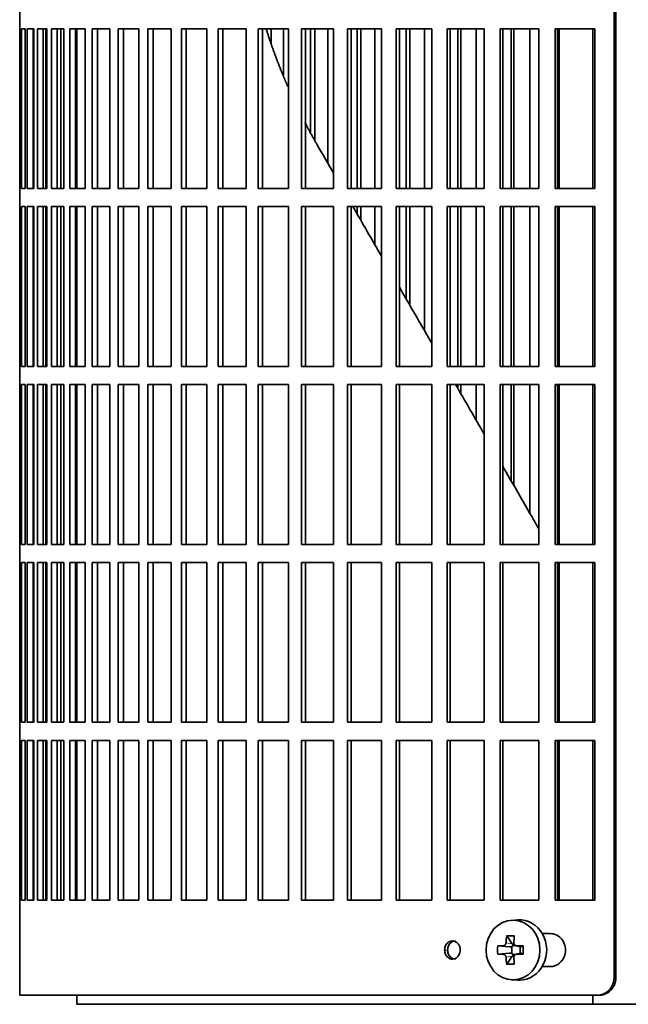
# Model space of a CAD drawing. Header units: millimetres. Extents: x 400 to 1291, y -2194 to 1779.
# Tile 14 of 31: x 406 to 507, y -394 to -231. Entities that reach past the tile are written whole.
import ezdxf

# ---------------------------------------------------------------- set-up
doc = ezdxf.new("R2010")
doc.units = ezdxf.units.MM
for name, color, linetype in [('M5X8_UNI7687', 7, 'Continuous'), ('VSI344-454_FILTR', 7, 'Continuous'), ('VSI344-454_SUPPO', 7, 'Continuous')]:
    doc.layers.add(name, color=color, linetype=linetype)

# ---------------------------------------------------------------- blocks, each defined once
blk = doc.blocks.new('SE')
at = {"layer": 'M5X8_UNI7687', "color": 7, "linetype": 'Continuous', "lineweight": 35}
for p, q in [((488.77, -380.48), (487.72, -380.55)), ((486.94, -383.14), (487.85, -384.44)), ((485.45, -384.78), (487.39, -384.94)), ((487.82, -386.04), (487.82, -384.9)), ((487.98, -384.72), (488.47, -384.72)), ((488.47, -384.75), (489.22, -384.94)), ((489.17, -384.93), (489.17, -386.01)), ((489.68, -384.78), (489.27, -384.94)), ((485.45, -386.16), (487.39, -386)), ((486.94, -387.81), (487.85, -386.5)), ((488.5, -386.22), (487.98, -386.22)), ((489.22, -386), (488.47, -386.19)), ((489.68, -386.16), (489.27, -386)), ((487.72, -390.39), (488.77, -390.46))]:
    blk.add_line(p, q, dxfattribs=at)
at = {"layer": 'M5X8_UNI7687', "color": 4, "linetype": 'Continuous', "lineweight": 9}
for p, q in [((487.39, -384.94), (486.39, -384.76)), ((486.84, -384.26), (487.85, -384.44)), ((488.58, -384.76), (489.27, -384.94)), ((486.39, -386.18), (487.39, -386)), ((487.85, -386.5), (486.84, -386.68)), ((489.27, -386), (488.58, -386.18))]:
    blk.add_line(p, q, dxfattribs=at)
at = {"layer": 'M5X8_UNI7687', "color": 7, "linetype": 'Continuous', "lineweight": 35}
for centre, radius, start, end in [((496.03, -385.47), 10.6, 176.2556, 183.7444), ((440.32, -385.47), 49.36, 359.1963, 0.8037)]:
    blk.add_arc(centre, radius, start, end, dxfattribs=at)
blk.add_ellipse((487.99, -385.47), major_axis=(0, -4.93), ratio=0.906308, dxfattribs=at)
for centre, major_axis, ratio, start_param, end_param in [((489.04, -385.47), (0, -5), 0.906308, 0, 3.201231), ((491.8, -385.47), (0, 10), 0.5, 1.335108, 1.449667), ((490.73, -388.53), (-8.86, 2.7), 0.529916, -1.123958, -0.974266), ((491.52, -385.47), (0, 10), 0.34202, 1.335108, 1.449667), ((491.66, -385.63), (-9.99, 0.37), 0.07899, -1.011873, -0.897313), ((487.39, -384.43), (0.85, -0.111), 0.58208, 4.795805, 5.314006), ((487.59, -384.47), (0.019, -0.502), 0.906042, 0.483343, 1.010141), ((487.39, -384.43), (0.561, -0.512), 0.450112, 0.58713, 1.105331), ((491.66, -385.63), (-9.99, 0.37), 0.07899, -1.36869, -1.254131), ((489.27, -384.43), (0.03, 0.507), 0.355475, 3.073309, 3.29989), ((491.66, -385.32), (-9.99, -0.37), 0.07899, 0.897313, 1.011873), ((491.8, -385.47), (0, -10), 0.5, -1.449667, -1.335108), ((487.39, -386.51), (0.85, 0.111), 0.58208, 0.96918, 1.487381), ((487.59, -386.47), (0.019, 0.502), 0.906042, 5.273044, 5.799842), ((487.39, -386.51), (0.561, 0.512), 0.450112, 5.177855, 5.696055), ((491.52, -385.47), (0, -10), 0.34202, -1.449667, -1.335108), ((491.66, -385.32), (-9.99, -0.37), 0.07899, 1.254131, 1.36869), ((489.27, -386.51), (0.03, -0.507), 0.355475, 2.983295, 3.209876), ((490.73, -382.41), (-8.86, -2.7), 0.529916, 0.974266, 1.123958), ((489.04, -385.47), (0, -5), 0.906308, 6.223547, 6.283185)]:
    blk.add_ellipse(centre, major_axis=major_axis, ratio=ratio, start_param=start_param, end_param=end_param, dxfattribs=at)
for points in [[(486.39, -384.76), (486.4, -384.76), (486.43, -384.76), (486.47, -384.75), (486.51, -384.74), (486.55, -384.72), (486.59, -384.7), (486.62, -384.68), (486.66, -384.65), (486.69, -384.61), (486.72, -384.58), (486.75, -384.54), (486.77, -384.49), (486.79, -384.45), (486.81, -384.41), (486.82, -384.36), (486.83, -384.31), (486.84, -384.28), (486.84, -384.26)], [(488.12, -384.26), (488.12, -384.28), (488.12, -384.31), (488.13, -384.36), (488.14, -384.41), (488.15, -384.45), (488.17, -384.49), (488.19, -384.54), (488.22, -384.58), (488.25, -384.61), (488.28, -384.65), (488.32, -384.68), (488.36, -384.7), (488.4, -384.72), (488.44, -384.74), (488.48, -384.75), (488.53, -384.76), (488.56, -384.76), (488.58, -384.76)], [(486.84, -386.68), (486.84, -386.66), (486.83, -386.63), (486.82, -386.58), (486.81, -386.53), (486.79, -386.49), (486.77, -386.45), (486.75, -386.41), (486.72, -386.37), (486.69, -386.33), (486.66, -386.29), (486.62, -386.26), (486.59, -386.24), (486.55, -386.22), (486.51, -386.2), (486.47, -386.19), (486.43, -386.18), (486.4, -386.18), (486.39, -386.18)], [(488.58, -386.18), (488.56, -386.18), (488.53, -386.18), (488.48, -386.19), (488.44, -386.2), (488.4, -386.22), (488.36, -386.24), (488.32, -386.26), (488.28, -386.29), (488.25, -386.33), (488.22, -386.37), (488.19, -386.41), (488.17, -386.45), (488.15, -386.49), (488.14, -386.53), (488.13, -386.58), (488.12, -386.63), (488.12, -386.66), (488.12, -386.68)]]:
    blk.add_open_spline(points, degree=3, dxfattribs=at)
at = {"layer": 'VSI344-454_FILTR', "color": 7, "linetype": 'Continuous', "lineweight": 35}
for p, q in [((504.75, -389.97), (504.75, -118.97)), ((505.06, -389.97), (505.06, -118.97)), ((406.19, -229.72), (406.19, -232.72)), ((406.19, -232.72), (406.32, -232.72)), ((406.19, -259.22), (406.19, -232.72)), ((406.32, -259.22), (406.32, -232.72)), ((406.47, -232.72), (407.09, -232.72)), ((406.47, -259.22), (406.47, -232.72)), ((407.09, -259.22), (407.09, -232.72)), ((407.45, -232.72), (408.55, -232.72)), ((407.45, -259.22), (407.45, -232.72)), ((408.44, -259.22), (408.44, -232.72)), ((408.55, -259.22), (408.55, -232.72)), ((409.12, -232.72), (410.7, -232.72)), ((409.12, -259.22), (409.12, -232.72)), ((410.09, -259.22), (410.09, -232.72)), ((410.52, -259.22), (410.52, -232.72)), ((410.7, -259.22), (410.7, -232.72)), ((411.47, -232.72), (413.53, -232.72)), ((411.47, -259.22), (411.47, -232.72)), ((412.43, -259.22), (412.43, -232.72)), ((413, -259.22), (413, -232.72)), ((413.53, -259.22), (413.53, -232.72)), ((414.5, -232.72), (417.02, -232.72)), ((414.5, -259.22), (414.5, -232.72)), ((415.44, -259.22), (415.44, -232.72)), ((417.02, -259.22), (417.02, -232.72)), ((418.19, -232.72), (421.16, -232.72)), ((418.19, -259.22), (418.19, -232.72)), ((419.09, -259.22), (419.09, -232.72)), ((421.16, -259.22), (421.16, -232.72)), ((422.51, -232.72), (425.93, -232.72)), ((422.51, -259.22), (422.51, -232.72)), ((423.39, -259.22), (423.39, -232.72)), ((425.93, -259.22), (425.93, -232.72)), ((427.46, -232.72), (431.29, -232.72)), ((427.46, -259.22), (427.46, -232.72)), ((428.3, -259.22), (428.3, -232.72)), ((431.29, -259.22), (431.29, -232.72)), ((433, -232.72), (437.24, -232.72)), ((433, -259.22), (433, -232.72)), ((433.8, -259.22), (433.8, -232.72)), ((437.24, -259.22), (437.24, -232.72)), ((439.11, -232.72), (443.73, -232.72)), ((439.11, -259.22), (439.11, -232.72)), ((439.87, -259.22), (439.87, -232.72)), ((443.73, -259.22), (443.73, -232.72)), ((445.76, -232.72), (450.74, -232.72)), ((445.76, -259.22), (445.76, -232.72)), ((446.47, -259.22), (446.47, -232.72)), ((447.9, -235.16), (447.9, -232.72)), ((449.96, -240.46), (449.96, -232.72)), ((450.74, -259.22), (450.74, -232.72)), ((452.92, -232.72), (458.23, -232.72)), ((452.92, -259.22), (452.92, -232.72)), ((453.58, -259.22), (453.58, -232.72)), ((454.43, -249.86), (454.43, -232.72)), ((455.11, -251.18), (455.11, -232.72)), ((457.31, -255.07), (457.31, -232.72)), ((458.23, -259.22), (458.23, -232.72)), ((460.55, -232.72), (466.17, -232.72)), ((460.55, -259.22), (460.55, -232.72)), ((461.15, -259.22), (461.15, -232.72)), ((462.14, -259.22), (462.14, -232.72)), ((462.77, -259.22), (462.77, -232.72)), ((465.1, -259.22), (465.1, -232.72)), ((466.17, -259.22), (466.17, -232.72)), ((468.61, -232.72), (474.51, -232.72)), ((468.61, -259.22), (468.61, -232.72)), ((469.15, -259.22), (469.15, -232.72)), ((470.29, -259.22), (470.29, -232.72)), ((470.86, -259.22), (470.86, -232.72)), ((473.3, -259.22), (473.3, -232.72)), ((474.51, -259.22), (474.51, -232.72)), ((477.06, -232.72), (483.22, -232.72)), ((477.06, -259.22), (477.06, -232.72)), ((477.55, -259.22), (477.55, -232.72)), ((478.82, -259.22), (478.82, -232.72)), ((479.33, -259.22), (479.33, -232.72)), ((481.88, -259.22), (481.88, -232.72)), ((483.22, -259.22), (483.22, -232.72)), ((485.87, -232.72), (492.25, -232.72)), ((485.87, -259.22), (485.87, -232.72)), ((486.3, -259.22), (486.3, -232.72)), ((487.7, -259.22), (487.7, -232.72)), ((488.15, -259.22), (488.15, -232.72)), ((490.79, -259.22), (490.79, -232.72)), ((492.25, -259.22), (492.25, -232.72)), ((495, -232.72), (501.56, -232.72)), ((495, -259.22), (495, -232.72)), ((495.35, -259.22), (495.35, -232.72)), ((501.56, -259.22), (501.56, -232.72)), ((406.19, -259.22), (406.32, -259.22)), ((406.19, -259.22), (406.19, -262.22)), ((406.47, -259.22), (407.09, -259.22)), ((407.45, -259.22), (408.55, -259.22)), ((409.12, -259.22), (410.7, -259.22)), ((411.47, -259.22), (413.53, -259.22)), ((414.5, -259.22), (417.02, -259.22)), ((418.19, -259.22), (421.16, -259.22)), ((422.51, -259.22), (425.93, -259.22)), ((427.46, -259.22), (431.29, -259.22)), ((433, -259.22), (437.24, -259.22)), ((439.11, -259.22), (443.73, -259.22)), ((445.76, -259.22), (450.74, -259.22)), ((452.92, -259.22), (458.23, -259.22)), ((460.55, -259.22), (466.17, -259.22)), ((468.61, -259.22), (474.51, -259.22)), ((477.06, -259.22), (483.22, -259.22)), ((485.87, -259.22), (492.25, -259.22)), ((495, -259.22), (501.56, -259.22)), ((406.19, -262.22), (406.32, -262.22)), ((406.19, -288.72), (406.19, -262.22)), ((406.32, -288.72), (406.32, -262.22)), ((406.47, -262.22), (407.09, -262.22)), ((406.47, -288.72), (406.47, -262.22)), ((407.09, -288.72), (407.09, -262.22)), ((407.45, -262.22), (408.55, -262.22)), ((407.45, -288.72), (407.45, -262.22)), ((408.44, -288.72), (408.44, -262.22)), ((408.55, -288.72), (408.55, -262.22)), ((409.12, -262.22), (410.7, -262.22)), ((409.12, -288.72), (409.12, -262.22)), ((410.09, -288.72), (410.09, -262.22)), ((410.52, -288.72), (410.52, -262.22)), ((410.7, -288.72), (410.7, -262.22)), ((411.47, -262.22), (413.53, -262.22)), ((411.47, -288.72), (411.47, -262.22)), ((412.43, -288.72), (412.43, -262.22)), ((413, -288.72), (413, -262.22)), ((413.53, -288.72), (413.53, -262.22)), ((414.5, -262.22), (417.02, -262.22)), ((414.5, -288.72), (414.5, -262.22)), ((415.44, -288.72), (415.44, -262.22)), ((417.02, -288.72), (417.02, -262.22)), ((418.19, -262.22), (421.16, -262.22)), ((418.19, -288.72), (418.19, -262.22)), ((419.09, -288.72), (419.09, -262.22)), ((421.16, -288.72), (421.16, -262.22)), ((422.51, -262.22), (425.93, -262.22)), ((422.51, -288.72), (422.51, -262.22)), ((423.39, -288.72), (423.39, -262.22)), ((425.93, -288.72), (425.93, -262.22)), ((427.46, -262.22), (431.29, -262.22)), ((427.46, -288.72), (427.46, -262.22)), ((428.3, -288.72), (428.3, -262.22)), ((431.29, -288.72), (431.29, -262.22)), ((433, -262.22), (437.24, -262.22)), ((433, -288.72), (433, -262.22)), ((433.8, -288.72), (433.8, -262.22)), ((437.24, -288.72), (437.24, -262.22)), ((439.11, -262.22), (443.73, -262.22)), ((439.11, -288.72), (439.11, -262.22)), ((439.87, -288.72), (439.87, -262.22)), ((443.73, -288.72), (443.73, -262.22)), ((445.76, -262.22), (450.74, -262.22)), ((445.76, -288.72), (445.76, -262.22)), ((446.47, -288.72), (446.47, -262.22)), ((450.74, -288.72), (450.74, -262.22)), ((452.92, -262.22), (458.23, -262.22)), ((452.92, -288.72), (452.92, -262.22)), ((453.58, -288.72), (453.58, -262.22)), ((458.23, -288.72), (458.23, -262.22)), ((460.55, -262.22), (466.17, -262.22)), ((460.55, -288.72), (460.55, -262.22)), ((461.15, -288.72), (461.15, -262.22)), ((462.14, -263.45), (462.14, -262.22)), ((462.77, -264.54), (462.77, -262.22)), ((465.1, -268.57), (465.1, -262.22)), ((466.17, -288.72), (466.17, -262.22)), ((468.61, -262.22), (474.51, -262.22)), ((468.61, -288.72), (468.61, -262.22)), ((469.15, -288.72), (469.15, -262.22)), ((470.29, -277.55), (470.29, -262.22)), ((470.86, -278.55), (470.86, -262.22)), ((473.3, -282.78), (473.3, -262.22)), ((474.51, -288.72), (474.51, -262.22)), ((477.06, -262.22), (483.22, -262.22)), ((477.06, -288.72), (477.06, -262.22)), ((477.55, -288.72), (477.55, -262.22)), ((478.82, -288.72), (478.82, -262.22)), ((479.33, -288.72), (479.33, -262.22)), ((481.88, -288.72), (481.88, -262.22)), ((483.22, -288.72), (483.22, -262.22)), ((485.87, -262.22), (492.25, -262.22)), ((485.87, -288.72), (485.87, -262.22)), ((486.3, -288.72), (486.3, -262.22)), ((487.7, -288.72), (487.7, -262.22)), ((488.15, -288.72), (488.15, -262.22)), ((490.79, -288.72), (490.79, -262.22)), ((492.25, -288.72), (492.25, -262.22)), ((495, -262.22), (501.56, -262.22)), ((495, -288.72), (495, -262.22)), ((495.35, -288.72), (495.35, -262.22)), ((501.56, -288.72), (501.56, -262.22)), ((406.19, -288.72), (406.32, -288.72)), ((406.19, -288.72), (406.19, -291.72)), ((406.47, -288.72), (407.09, -288.72)), ((407.45, -288.72), (408.55, -288.72)), ((409.12, -288.72), (410.7, -288.72)), ((411.47, -288.72), (413.53, -288.72)), ((414.5, -288.72), (417.02, -288.72)), ((418.19, -288.72), (421.16, -288.72)), ((422.51, -288.72), (425.93, -288.72)), ((427.46, -288.72), (431.29, -288.72)), ((433, -288.72), (437.24, -288.72)), ((439.11, -288.72), (443.73, -288.72)), ((445.76, -288.72), (450.74, -288.72)), ((452.92, -288.72), (458.23, -288.72)), ((460.55, -288.72), (466.17, -288.72)), ((468.61, -288.72), (474.51, -288.72)), ((477.06, -288.72), (483.22, -288.72)), ((485.87, -288.72), (492.25, -288.72)), ((495, -288.72), (501.56, -288.72)), ((406.19, -291.72), (406.32, -291.72)), ((406.19, -318.22), (406.19, -291.72)), ((406.32, -318.22), (406.32, -291.72)), ((406.47, -291.72), (407.09, -291.72)), ((406.47, -318.22), (406.47, -291.72)), ((407.09, -318.22), (407.09, -291.72)), ((407.45, -291.72), (408.55, -291.72)), ((407.45, -318.22), (407.45, -291.72)), ((408.44, -318.22), (408.44, -291.72)), ((408.55, -318.22), (408.55, -291.72)), ((409.12, -291.72), (410.7, -291.72)), ((409.12, -318.22), (409.12, -291.72)), ((410.09, -318.22), (410.09, -291.72)), ((410.52, -318.22), (410.52, -291.72)), ((410.7, -318.22), (410.7, -291.72)), ((411.47, -291.72), (413.53, -291.72)), ((411.47, -318.22), (411.47, -291.72)), ((412.43, -318.22), (412.43, -291.72)), ((413, -318.22), (413, -291.72)), ((413.53, -318.22), (413.53, -291.72)), ((414.5, -291.72), (417.02, -291.72)), ((414.5, -318.22), (414.5, -291.72)), ((415.44, -318.22), (415.44, -291.72)), ((417.02, -318.22), (417.02, -291.72)), ((418.19, -291.72), (421.16, -291.72)), ((418.19, -318.22), (418.19, -291.72)), ((419.09, -318.22), (419.09, -291.72)), ((421.16, -318.22), (421.16, -291.72)), ((422.51, -291.72), (425.93, -291.72)), ((422.51, -318.22), (422.51, -291.72)), ((423.39, -318.22), (423.39, -291.72)), ((425.93, -318.22), (425.93, -291.72)), ((427.46, -291.72), (431.29, -291.72)), ((427.46, -318.22), (427.46, -291.72)), ((428.3, -318.22), (428.3, -291.72)), ((431.29, -318.22), (431.29, -291.72)), ((433, -291.72), (437.24, -291.72)), ((433, -318.22), (433, -291.72)), ((433.8, -318.22), (433.8, -291.72)), ((437.24, -318.22), (437.24, -291.72)), ((439.11, -291.72), (443.73, -291.72)), ((439.11, -318.22), (439.11, -291.72)), ((439.87, -318.22), (439.87, -291.72)), ((443.73, -318.22), (443.73, -291.72)), ((445.76, -291.72), (450.74, -291.72)), ((445.76, -318.22), (445.76, -291.72)), ((446.47, -318.22), (446.47, -291.72)), ((450.74, -318.22), (450.74, -291.72)), ((452.92, -291.72), (458.23, -291.72)), ((452.92, -318.22), (452.92, -291.72)), ((453.58, -318.22), (453.58, -291.72)), ((458.23, -318.22), (458.23, -291.72)), ((460.55, -291.72), (466.17, -291.72)), ((460.55, -318.22), (460.55, -291.72)), ((461.15, -318.22), (461.15, -291.72)), ((466.17, -318.22), (466.17, -291.72)), ((468.61, -291.72), (474.51, -291.72)), ((468.61, -318.22), (468.61, -291.72)), ((469.15, -318.22), (469.15, -291.72)), ((474.51, -318.22), (474.51, -291.72)), ((477.06, -291.72), (483.22, -291.72)), ((477.06, -318.22), (477.06, -291.72)), ((477.55, -318.22), (477.55, -291.72)), ((478.82, -292.33), (478.82, -291.72)), ((479.33, -293.22), (479.33, -291.72)), ((481.88, -297.64), (481.88, -291.72)), ((483.22, -318.22), (483.22, -291.72)), ((485.87, -291.72), (492.25, -291.72)), ((485.87, -318.22), (485.87, -291.72)), ((486.3, -318.22), (486.3, -291.72)), ((487.7, -307.71), (487.7, -291.72)), ((488.15, -308.49), (488.15, -291.72)), ((490.79, -313.07), (490.79, -291.72)), ((492.25, -318.22), (492.25, -291.72)), ((495, -291.72), (501.56, -291.72)), ((495, -318.22), (495, -291.72)), ((495.35, -318.22), (495.35, -291.72)), ((501.56, -318.22), (501.56, -291.72)), ((406.19, -318.22), (406.32, -318.22)), ((406.19, -318.22), (406.19, -321.22)), ((406.47, -318.22), (407.09, -318.22)), ((407.45, -318.22), (408.55, -318.22)), ((409.12, -318.22), (410.7, -318.22)), ((411.47, -318.22), (413.53, -318.22)), ((414.5, -318.22), (417.02, -318.22)), ((418.19, -318.22), (421.16, -318.22)), ((422.51, -318.22), (425.93, -318.22)), ((427.46, -318.22), (431.29, -318.22)), ((433, -318.22), (437.24, -318.22)), ((439.11, -318.22), (443.73, -318.22)), ((445.76, -318.22), (450.74, -318.22)), ((452.92, -318.22), (458.23, -318.22)), ((460.55, -318.22), (466.17, -318.22)), ((468.61, -318.22), (474.51, -318.22)), ((477.06, -318.22), (483.22, -318.22)), ((485.87, -318.22), (492.25, -318.22)), ((495, -318.22), (501.56, -318.22)), ((406.19, -321.22), (406.32, -321.22)), ((406.19, -347.72), (406.19, -321.22)), ((406.32, -347.72), (406.32, -321.22)), ((406.47, -321.22), (407.09, -321.22)), ((406.47, -347.72), (406.47, -321.22)), ((407.09, -347.72), (407.09, -321.22)), ((407.45, -321.22), (408.55, -321.22)), ((407.45, -347.72), (407.45, -321.22)), ((408.44, -347.72), (408.44, -321.22)), ((408.55, -347.72), (408.55, -321.22)), ((409.12, -321.22), (410.7, -321.22)), ((409.12, -347.72), (409.12, -321.22)), ((410.09, -347.72), (410.09, -321.22)), ((410.52, -347.72), (410.52, -321.22)), ((410.7, -347.72), (410.7, -321.22)), ((411.47, -321.22), (413.53, -321.22)), ((411.47, -347.72), (411.47, -321.22)), ((412.43, -347.72), (412.43, -321.22)), ((413, -347.72), (413, -321.22)), ((413.53, -347.72), (413.53, -321.22)), ((414.5, -321.22), (417.02, -321.22)), ((414.5, -347.72), (414.5, -321.22)), ((415.44, -347.72), (415.44, -321.22)), ((417.02, -347.72), (417.02, -321.22)), ((418.19, -321.22), (421.16, -321.22)), ((418.19, -347.72), (418.19, -321.22)), ((419.09, -347.72), (419.09, -321.22)), ((421.16, -347.72), (421.16, -321.22)), ((422.51, -321.22), (425.93, -321.22)), ((422.51, -347.72), (422.51, -321.22)), ((423.39, -347.72), (423.39, -321.22)), ((425.93, -347.72), (425.93, -321.22)), ((427.46, -321.22), (431.29, -321.22)), ((427.46, -347.72), (427.46, -321.22)), ((428.3, -347.72), (428.3, -321.22)), ((431.29, -347.72), (431.29, -321.22)), ((433, -321.22), (437.24, -321.22)), ((433, -347.72), (433, -321.22)), ((433.8, -347.72), (433.8, -321.22)), ((437.24, -347.72), (437.24, -321.22)), ((439.11, -321.22), (443.73, -321.22)), ((439.11, -347.72), (439.11, -321.22)), ((439.87, -347.72), (439.87, -321.22)), ((443.73, -347.72), (443.73, -321.22)), ((445.76, -321.22), (450.74, -321.22)), ((445.76, -347.72), (445.76, -321.22)), ((446.47, -347.72), (446.47, -321.22)), ((450.74, -347.72), (450.74, -321.22)), ((452.92, -321.22), (458.23, -321.22)), ((452.92, -347.72), (452.92, -321.22)), ((453.58, -347.72), (453.58, -321.22)), ((458.23, -347.72), (458.23, -321.22)), ((460.55, -321.22), (466.17, -321.22)), ((460.55, -347.72), (460.55, -321.22)), ((461.15, -347.72), (461.15, -321.22)), ((466.17, -347.72), (466.17, -321.22)), ((468.61, -321.22), (474.51, -321.22)), ((468.61, -347.72), (468.61, -321.22)), ((469.15, -347.72), (469.15, -321.22)), ((474.51, -347.72), (474.51, -321.22)), ((477.06, -321.22), (483.22, -321.22)), ((477.06, -347.72), (477.06, -321.22)), ((477.55, -347.72), (477.55, -321.22)), ((483.22, -347.72), (483.22, -321.22)), ((485.87, -321.22), (492.25, -321.22)), ((485.87, -347.72), (485.87, -321.22)), ((486.3, -347.72), (486.3, -321.22)), ((492.25, -347.72), (492.25, -321.22)), ((495, -321.22), (501.56, -321.22)), ((495, -347.72), (495, -321.22)), ((495.35, -347.72), (495.35, -321.22)), ((501.56, -347.72), (501.56, -321.22)), ((406.19, -347.72), (406.32, -347.72)), ((406.19, -347.72), (406.19, -350.72)), ((406.47, -347.72), (407.09, -347.72)), ((407.45, -347.72), (408.55, -347.72)), ((409.12, -347.72), (410.7, -347.72)), ((411.47, -347.72), (413.53, -347.72)), ((414.5, -347.72), (417.02, -347.72)), ((418.19, -347.72), (421.16, -347.72)), ((422.51, -347.72), (425.93, -347.72)), ((427.46, -347.72), (431.29, -347.72)), ((433, -347.72), (437.24, -347.72)), ((439.11, -347.72), (443.73, -347.72)), ((445.76, -347.72), (450.74, -347.72)), ((452.92, -347.72), (458.23, -347.72)), ((460.55, -347.72), (466.17, -347.72)), ((468.61, -347.72), (474.51, -347.72)), ((477.06, -347.72), (483.22, -347.72)), ((485.87, -347.72), (492.25, -347.72)), ((495, -347.72), (501.56, -347.72)), ((406.19, -350.72), (406.32, -350.72)), ((406.19, -377.22), (406.19, -350.72)), ((406.32, -377.22), (406.32, -350.72)), ((406.47, -350.72), (407.09, -350.72)), ((406.47, -377.22), (406.47, -350.72)), ((407.09, -377.22), (407.09, -350.72)), ((407.45, -350.72), (408.55, -350.72)), ((407.45, -377.22), (407.45, -350.72)), ((408.44, -377.22), (408.44, -350.72)), ((408.55, -377.22), (408.55, -350.72)), ((409.12, -350.72), (410.7, -350.72)), ((409.12, -377.22), (409.12, -350.72)), ((410.09, -377.22), (410.09, -350.72)), ((410.52, -377.22), (410.52, -350.72)), ((410.7, -377.22), (410.7, -350.72)), ((411.47, -350.72), (413.53, -350.72)), ((411.47, -377.22), (411.47, -350.72)), ((412.43, -377.22), (412.43, -350.72)), ((413, -377.22), (413, -350.72)), ((413.53, -377.22), (413.53, -350.72)), ((414.5, -350.72), (417.02, -350.72)), ((414.5, -377.22), (414.5, -350.72)), ((415.44, -377.22), (415.44, -350.72)), ((417.02, -377.22), (417.02, -350.72)), ((418.19, -350.72), (421.16, -350.72)), ((418.19, -377.22), (418.19, -350.72)), ((419.09, -377.22), (419.09, -350.72)), ((421.16, -377.22), (421.16, -350.72)), ((422.51, -350.72), (425.93, -350.72)), ((422.51, -377.22), (422.51, -350.72)), ((423.39, -377.22), (423.39, -350.72)), ((425.93, -377.22), (425.93, -350.72)), ((427.46, -350.72), (431.29, -350.72)), ((427.46, -377.22), (427.46, -350.72)), ((428.3, -377.22), (428.3, -350.72)), ((431.29, -377.22), (431.29, -350.72)), ((433, -350.72), (437.24, -350.72)), ((433, -377.22), (433, -350.72)), ((433.8, -377.22), (433.8, -350.72)), ((437.24, -377.22), (437.24, -350.72)), ((439.11, -350.72), (443.73, -350.72)), ((439.11, -377.22), (439.11, -350.72)), ((439.87, -377.22), (439.87, -350.72)), ((443.73, -377.22), (443.73, -350.72)), ((445.76, -350.72), (450.74, -350.72)), ((445.76, -377.22), (445.76, -350.72)), ((446.47, -377.22), (446.47, -350.72)), ((450.74, -377.22), (450.74, -350.72)), ((452.92, -350.72), (458.23, -350.72)), ((452.92, -377.22), (452.92, -350.72)), ((453.58, -377.22), (453.58, -350.72)), ((458.23, -377.22), (458.23, -350.72)), ((460.55, -350.72), (466.17, -350.72)), ((460.55, -377.22), (460.55, -350.72)), ((461.15, -377.22), (461.15, -350.72)), ((466.17, -377.22), (466.17, -350.72)), ((468.61, -350.72), (474.51, -350.72)), ((468.61, -377.22), (468.61, -350.72)), ((469.15, -377.22), (469.15, -350.72)), ((474.51, -377.22), (474.51, -350.72)), ((477.06, -350.72), (483.22, -350.72)), ((477.06, -377.22), (477.06, -350.72)), ((477.55, -377.22), (477.55, -350.72)), ((483.22, -377.22), (483.22, -350.72)), ((485.87, -350.72), (492.25, -350.72)), ((485.87, -377.22), (485.87, -350.72)), ((486.3, -377.22), (486.3, -350.72)), ((492.25, -377.22), (492.25, -350.72)), ((495, -350.72), (501.56, -350.72)), ((495, -377.22), (495, -350.72)), ((495.35, -377.22), (495.35, -350.72)), ((501.56, -377.22), (501.56, -350.72)), ((406.19, -377.22), (406.32, -377.22)), ((406.19, -377.22), (406.19, -392.97)), ((406.47, -377.22), (407.09, -377.22)), ((407.45, -377.22), (408.55, -377.22)), ((409.12, -377.22), (410.7, -377.22)), ((411.47, -377.22), (413.53, -377.22)), ((414.5, -377.22), (417.02, -377.22)), ((418.19, -377.22), (421.16, -377.22)), ((422.51, -377.22), (425.93, -377.22)), ((427.46, -377.22), (431.29, -377.22)), ((433, -377.22), (437.24, -377.22)), ((439.11, -377.22), (443.73, -377.22)), ((445.76, -377.22), (450.74, -377.22)), ((452.92, -377.22), (458.23, -377.22)), ((460.55, -377.22), (466.17, -377.22)), ((468.61, -377.22), (474.51, -377.22)), ((477.06, -377.22), (483.22, -377.22)), ((485.87, -377.22), (492.25, -377.22)), ((495, -377.22), (501.56, -377.22)), ((494.15, -382.72), (492.83, -382.72)), ((492.83, -388.22), (494.15, -388.22)), ((501.91, -392.97), (406.19, -392.97)), ((502.23, -392.97), (501.91, -392.97))]:
    blk.add_line(p, q, dxfattribs=at)
at = {"layer": 'VSI344-454_FILTR', "color": 4, "linetype": 'Continuous', "lineweight": 9}
for p, q in [((476.65, -385.47), (477.15, -385.47)), ((505.06, -389.97), (504.75, -389.97))]:
    blk.add_line(p, q, dxfattribs=at)
at = {"layer": 'VSI344-454_FILTR', "color": 7, "linetype": 'Continuous', "lineweight": 35}
for points, knots in [([(494.15, -388.22), (494.29, -388.21), (494.57, -388.2), (495, -388.07), (495.42, -387.87), (495.81, -387.57), (496.18, -387.15), (496.57, -386.47), (496.76, -385.5), (496.58, -384.53), (496.12, -383.64), (495.32, -382.89), (494.52, -382.77), (494.15, -382.72)], [0, 0, 0, 0, 0.053459, 0.108873, 0.166241, 0.225564, 0.286842, 0.368684, 0.501097, 0.624779, 0.701219, 0.857925, 1, 1, 1, 1]), ([(476.65, -385.47), (476.65, -385.34), (476.67, -385.07), (476.81, -384.7), (477.06, -384.34), (477.44, -384.04), (477.95, -383.93), (478.46, -384.05), (478.88, -384.39), (479.19, -384.88), (479.23, -385.27), (479.24, -385.47)], [0, 0, 0, 0, 0.084454, 0.168831, 0.25477, 0.378375, 0.501304, 0.626685, 0.750981, 0.875806, 1, 1, 1, 1]), ([(478.44, -383.97), (478.27, -383.97), (477.94, -384.05), (477.56, -384.34), (477.31, -384.7), (477.17, -385.07), (477.15, -385.34), (477.15, -385.47)], [0.5001436, 0.5001436, 0.5001436, 0.5001436, 0.6219592, 0.7454545, 0.8313176, 0.915596, 1, 1, 1, 1]), ([(479.24, -385.47), (479.23, -385.6), (479.22, -385.87), (479.07, -386.24), (478.83, -386.61), (478.44, -386.9), (477.93, -387.01), (477.42, -386.89), (477, -386.55), (476.7, -386.06), (476.66, -385.67), (476.65, -385.47)], [0, 0, 0, 0, 0.084454, 0.168831, 0.25477, 0.378375, 0.501304, 0.626685, 0.750981, 0.875806, 1, 1, 1, 1]), ([(477.15, -385.47), (477.15, -385.6), (477.17, -385.86), (477.3, -386.23), (477.54, -386.59), (477.93, -386.89), (478.27, -386.97), (478.44, -386.97), (478.44, -386.97)], [0, 0, 0, 0, 0.0839215, 0.1651632, 0.2496847, 0.3738706, 0.4991399, 0.5001436, 0.5001436, 0.5001436, 0.5001436]), ([(501.91, -392.97), (501.97, -392.97), (502.07, -392.97), (502.23, -392.95), (502.39, -392.93), (502.54, -392.9), (502.7, -392.86), (502.85, -392.8), (503.12, -392.69), (503.5, -392.48), (503.93, -392.11), (504.29, -391.65), (504.51, -391.21), (504.63, -390.84), (504.7, -390.56), (504.74, -390.27), (504.75, -390.07), (504.75, -389.97)], [0, 0, 0, 0, 0.036074, 0.071835, 0.107394, 0.142867, 0.178369, 0.214015, 0.24992, 0.375515, 0.499618, 0.623903, 0.749864, 0.812552, 0.874725, 0.937001, 1, 1, 1, 1]), ([(505.06, -389.97), (505.06, -390.03), (505.06, -390.14), (505.05, -390.31), (505.03, -390.47), (504.99, -390.64), (504.95, -390.8), (504.91, -390.96), (504.8, -391.25), (504.6, -391.65), (504.24, -392.11), (503.81, -392.48), (503.4, -392.71), (503.05, -392.85), (502.78, -392.92), (502.5, -392.96), (502.32, -392.97), (502.23, -392.97)], [0, 0, 0, 0, 0.03611, 0.071905, 0.107497, 0.143003, 0.178538, 0.214218, 0.250157, 0.376062, 0.500392, 0.624478, 0.750119, 0.812755, 0.874869, 0.937079, 1, 1, 1, 1])]:
    blk.add_open_spline(points, degree=3, knots=knots, dxfattribs=at)
at = {"layer": 'VSI344-454_SUPPO', "color": 7, "linetype": 'Continuous', "lineweight": 35}
for p, q in [((415.69, -259.22), (415.69, -232.72)), ((495.62, -259.22), (495.62, -232.72)), ((501.22, -259.22), (501.22, -232.72)), ((415.69, -288.72), (415.69, -262.22)), ((495.62, -288.72), (495.62, -262.22)), ((501.22, -288.72), (501.22, -262.22)), ((415.69, -318.22), (415.69, -291.72)), ((495.62, -318.22), (495.62, -291.72)), ((501.22, -318.22), (501.22, -291.72)), ((415.69, -347.72), (415.69, -321.22)), ((495.62, -347.72), (495.62, -321.22)), ((501.22, -347.72), (501.22, -321.22)), ((415.69, -377.22), (415.69, -350.72)), ((495.62, -377.22), (495.62, -350.72)), ((501.22, -377.22), (501.22, -350.72)), ((415.69, -394.47), (415.69, -392.97)), ((501.22, -394.47), (501.22, -392.97)), ((415.69, -394.47), (501.22, -394.47)), ((501.22, -394.47), (531.52, -394.47))]:
    blk.add_line(p, q, dxfattribs=at)
for points, degree, knots in [([(450.67, -242.38), (450.25, -241.4), (449.84, -240.41), (448.29, -236.64), (447.05, -232.75)], 2, [0.2087608, 0.2087608, 0.2087608, 0.25, 0.25, 0.4066844, 0.4066844, 0.4066844]), ([(474.51, -284.86), (474.14, -284.22), (472.36, -281.14), (470.57, -278.04), (469.15, -275.59)], 3, [0.4683721, 0.4683721, 0.4683721, 0.4683721, 0.5, 0.6198456, 0.6198456, 0.6198456, 0.6198456])]:
    blk.add_open_spline(points, degree=degree, knots=knots, dxfattribs=at)
for points, degree in [([(455.53, -251.98), (454.47, -250.15), (453.49, -248.28)], 2), ([(458.23, -256.67), (457.33, -255.11), (456.43, -253.55), (455.53, -251.98)], 3), ([(466.17, -270.41), (464.59, -267.69), (463.02, -264.96), (461.44, -262.22)], 3), ([(483.22, -299.95), (481.64, -297.22), (480.06, -294.47), (478.47, -291.72)], 3), ([(490.8, -313.08), (489.3, -310.49), (487.8, -307.89), (486.3, -305.29)], 3), ([(492.34, -315.82), (491.59, -314.44), (490.8, -313.08)], 2), ([(495.65, -322.35), (495.52, -322.09), (495.4, -321.83)], 2)]:
    blk.add_open_spline(points, degree=degree, dxfattribs=at)

msp = doc.modelspace()

# ---------------------------------------------------------------- block references
msp.add_blockref('SE', (0, 0))

doc.saveas('drawing.dxf')
